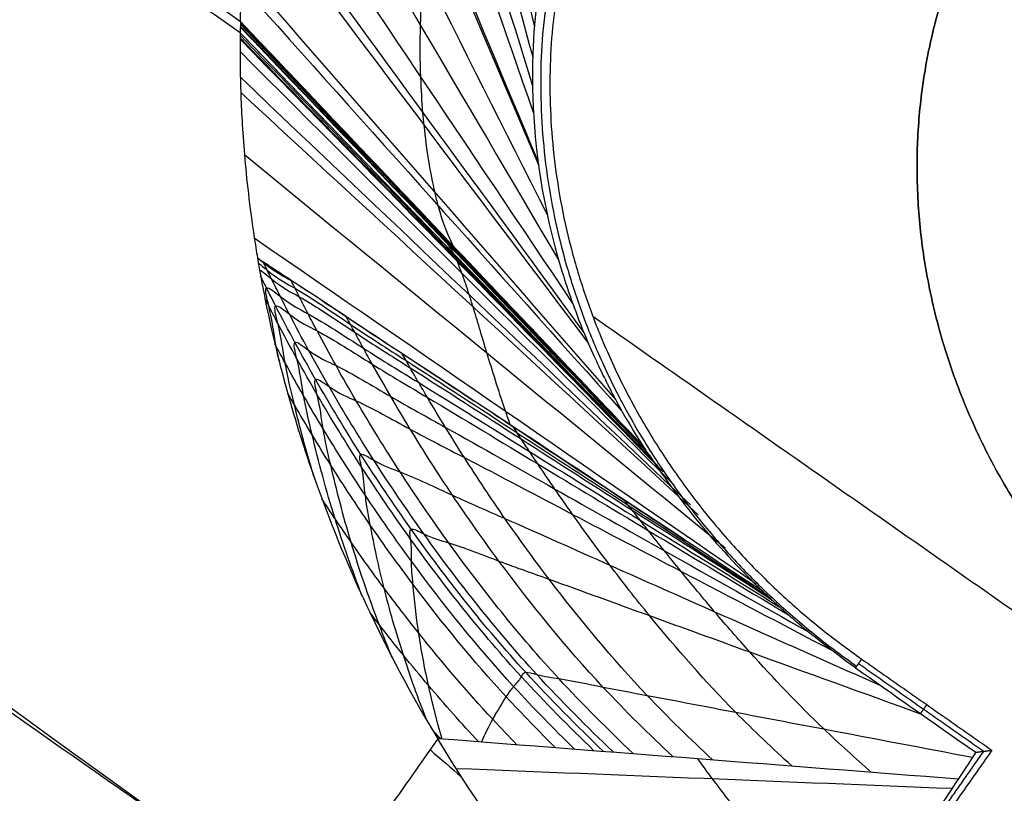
# Model space of a CAD drawing. Header units: millimetres. Extents: x -1437 to 1444, y -1373 to 1332.
# Tile 132 of 256: x -566.11 to -563.78, y -217.59 to -215.77. Entities that reach past the tile are written whole.
import ezdxf

# ---------------------------------------------------------------- set-up
doc = ezdxf.new("R2010")
doc.units = ezdxf.units.MM
doc.layers.add('Default', color=7, linetype='Continuous', true_color=0x000000)

msp = doc.modelspace()

# ---------------------------------------------------------------- linework, layer by layer
at = {"layer": 'Default'}
for points, knots in [([(-571.1255, 407.7332, -394.5116), (-554.7054, 396.2357, -394.5116), (-538.7639, 384.2229, -393.8327), (-507.8463, 359.1556, -391.1288), (-492.8701, 346.1011, -389.1036), (-478.1619, 332.2967, -386.3813), (-477.9397, 332.0879, -386.34), (-477.4917, 331.6664, -386.2563), (-476.8201, 331.0339, -386.1304), (-475.2562, 329.556, -385.8334), (-472.1408, 326.5916, -385.2268), (-469.4921, 324.036, -384.6851), (-464.2234, 318.9054, -383.5728), (-460.7494, 315.4588, -382.793), (-450.4435, 305.0394, -380.3394), (-443.7276, 297.987, -378.5518), (-424.0515, 276.5013, -372.7455), (-411.5623, 261.7398, -368.2823), (-399.6333, 246.387, -363.2322), (-399.5441, 246.2721, -363.1944), (-399.3625, 246.0382, -363.1174), (-399.0904, 245.6872, -363.0017), (-398.4562, 244.8676, -362.7311), (-397.1914, 243.2266, -362.1874), (-394.6761, 239.9364, -361.0894), (-392.5447, 237.1022, -360.1304), (-388.3148, 231.415, -358.1888), (-385.5388, 227.5983, -356.863), (-377.3436, 216.0708, -352.7941), (-372.0573, 208.2826, -349.9592), (-366.912, 200.3244, -346.987), (-366.8684, 200.2569, -346.9618), (-366.7849, 200.1278, -346.9135), (-366.6598, 199.9341, -346.8411), (-366.3682, 199.4819, -346.6721), (-365.7863, 198.5775, -346.3335), (-364.6273, 196.7675, -345.6542), (-362.3292, 193.1433, -344.2876), (-360.3934, 190.0297, -343.1026), (-356.5676, 183.7923, -340.7147), (-354.0778, 179.6209, -339.0991), (-346.7922, 167.0647, -334.1844), (-342.1802, 158.6383, -330.8174), (-337.783, 150.0843, -327.3431), (-337.7463, 150.0128, -327.3141), (-337.6755, 149.8751, -327.2581), (-337.5694, 149.6684, -327.1742), (-337.3221, 149.1858, -326.978), (-336.8285, 148.2197, -326.585), (-335.8453, 146.2834, -325.7963), (-333.8946, 142.3944, -324.2078), (-332.2499, 139.0328, -322.8276), (-328.9973, 132.2717, -320.0432), (-326.348, 126.5742, -317.6827), (-323.5194, 120.2179, -315.0349), (-322.755, 118.477, -314.3086), (-322.2469, 117.3148, -313.8235), (-321.9976, 116.7418, -313.5843), (-320.7523, 113.8671, -312.3833), (-319.7753, 111.5702, -311.422), (-316.9027, 104.6881, -308.5368), (-314.1465, 97.8232, -305.649), (-311.1353, 89.8431, -302.2786), (-309.8887, 86.4291, -300.8342), (-309.3754, 85.0075, -300.2324), (-309.2715, 84.7188, -300.1102), (-309.0753, 84.1725, -299.8788), (-308.7818, 83.3527, -299.5317), (-308.4903, 82.5319, -299.184), (-306.7493, 77.6027, -297.0954), (-305.2596, 73.1912, -295.2231), (-300.9658, 59.8647, -289.5647), (-298.3369, 50.8572, -285.7371), (-295.9082, 41.5785, -281.8122), (-295.8724, 41.4415, -281.7542), (-295.7994, 41.1618, -281.6359), (-295.6902, 40.7422, -281.4585), (-295.4367, 39.7635, -281.0447), (-294.9352, 37.8067, -280.2176), (-293.9543, 33.8958, -278.5662), (-293.1514, 30.5483, -277.1553), (-291.5962, 23.8594, -274.3404), (-289.6574, 14.9574, -270.605), (-287.7798, 4.9793, -266.4489), (-286.7484, -1.1044, -263.929), (-286.4766, -2.7624, -263.2435), (-286.3423, -3.5913, -262.901), (-286.2982, -3.8653, -262.7877), (-286.2085, -4.4253, -262.5565), (-285.807, -6.9462, -261.5158), (-285.4256, -9.4754, -260.4746), (-284.4561, -16.2404, -257.6978), (-283.8731, -20.7774, -255.8464), (-283.0943, -27.624, -253.073), (-282.8506, -29.913, -252.1492), (-282.509, -33.357, -250.7649), (-282.3988, -34.5111, -250.302), (-282.1884, -36.7992, -249.3861), (-282.0874, -37.942, -248.9296), (-281.2163, -48.2156, -244.835), (-280.7112, -57.265, -241.292), (-280.4718, -66.2997, -237.8274), (-280.4701, -66.3644, -237.8026), (-280.4666, -66.4992, -237.7509), (-280.4614, -66.7014, -237.6735), (-280.4495, -67.1731, -237.4927), (-280.4271, -68.1165, -237.1317), (-280.3874, -70.0033, -236.4109), (-280.3286, -73.7769, -234.9748), (-280.3134, -77.0113, -233.7538), (-280.3302, -83.4802, -231.3255), (-280.4041, -87.7927, -229.725), (-280.814, -100.7298, -224.9845), (-281.338, -109.354, -221.9053), (-282.1184, -118.0445, -218.9004), (-282.1239, -118.1062, -218.879), (-282.1356, -118.2353, -218.8344), (-282.1531, -118.429, -218.7675), (-282.1942, -118.8808, -218.6115), (-282.2777, -119.7842, -218.3), (-282.4493, -121.5901, -217.6793), (-282.8109, -125.1982, -216.4465), (-283.1525, -128.2844, -215.4049), (-283.8779, -134.4483, -213.3425), (-284.4176, -138.5461, -211.9952), (-286.2049, -150.8043, -208.0401), (-287.6206, -158.9296, -205.5199), (-289.2837, -167.1312, -203.0861), (-289.3087, -167.254, -203.0497), (-289.3594, -167.5029, -202.976), (-289.4356, -167.8763, -202.8654), (-289.6145, -168.7473, -202.608), (-289.9767, -170.4886, -202.0957), (-290.7188, -173.968, -201.0807), (-291.3851, -176.9449, -200.2276), (-292.7578, -182.8913, -198.5441), (-293.7265, -186.8457, -197.4521), (-296.7922, -198.6779, -194.2701), (-299.0488, -206.5247, -192.2741), (-306.4493, -229.9298, -186.6846), (-312.224, -245.3531, -183.49), (-319.2259, -261.51, -180.7283), (-319.6432, -262.4646, -180.5673), (-320.4811, -264.3651, -180.2512), (-321.7467, -267.2113, -179.7845), (-324.7608, -273.8205, -178.7472), (-327.4485, -279.4298, -177.9472), (-332.9612, -290.5722, -176.4671), (-336.8195, -297.8989, -175.6402), (-348.9323, -319.5571, -173.6484), (-357.7248, -333.5672, -172.9722), (-367.2019, -347.1018, -172.9722)], [-580.887092, -580.887092, -580.887092, -580.887092, -544.581648, -544.581648, -508.276205, -508.276205, -507.708933, -507.708933, -507.14166, -506.007115, -503.738025, -499.199844, -499.199844, -490.123484, -490.123484, -471.970762, -471.970762, -435.665319, -435.665319, -435.381682, -435.381682, -435.098046, -434.530774, -433.396229, -431.127138, -426.588958, -426.588958, -417.512597, -417.512597, -399.359876, -399.359876, -399.218057, -399.218057, -399.076239, -398.792603, -398.22533, -397.090785, -394.821695, -390.283515, -390.283515, -381.207154, -381.207154, -363.054432, -363.054432, -362.912614, -362.912614, -362.770796, -362.48716, -361.919887, -360.785342, -358.516252, -353.978071, -353.978071, -344.901711, -342.63262, -341.498075, -341.498075, -340.36353, -340.36353, -335.82535, -335.82535, -326.748989, -322.210809, -319.941718, -319.941718, -319.374446, -319.374446, -318.807173, -317.672628, -317.672628, -308.596267, -308.596267, -290.443546, -290.443546, -290.15991, -290.15991, -289.876273, -289.309001, -288.174456, -285.905365, -281.367185, -281.367185, -272.290824, -263.214463, -260.945373, -259.810828, -259.810828, -259.243556, -259.243556, -258.676283, -254.138103, -254.138103, -245.061742, -245.061742, -240.523561, -240.523561, -238.254471, -238.254471, -235.985381, -235.985381, -217.832659, -217.832659, -217.690841, -217.690841, -217.549023, -217.265387, -216.698114, -215.563569, -213.294479, -208.756299, -208.756299, -199.679938, -199.679938, -181.527216, -181.527216, -181.385398, -181.385398, -181.24358, -180.959944, -180.392671, -179.258126, -176.989036, -172.450855, -172.450855, -163.374495, -163.374495, -145.221773, -145.221773, -144.938137, -144.938137, -144.6545, -144.087228, -142.952683, -140.683593, -136.145412, -136.145412, -127.069051, -127.069051, -108.91633, -108.91633, -72.610886, -72.610886, -70.341796, -70.341796, -68.072706, -63.534526, -54.458165, -54.458165, -36.305443, -36.305443, 0, 0, 0, 0]), ([(-571.8896, 406.6419, -393.9577), (-538.1158, 382.9933, -393.9577), (-506.5022, 357.2552, -391.064), (-477.1297, 329.4705, -385.4815), (-477.0698, 329.4138, -385.4701), (-476.9526, 329.3028, -385.4478), (-476.7768, 329.1364, -385.4143), (-476.3669, 328.748, -385.3359), (-475.5481, 327.9706, -385.1782), (-473.9146, 326.4142, -384.8593), (-470.6634, 323.2938, -384.208), (-464.2248, 317.0235, -382.8514), (-458.8156, 311.5986, -381.5972), (-448.1441, 300.682, -378.9705), (-441.2254, 293.3153, -377.0619), (-421.0601, 270.9504, -370.8915), (-408.4045, 255.688, -366.1857), (-396.4985, 240.0175, -360.9407), (-396.4492, 239.9526, -360.9189), (-396.3536, 239.8267, -360.8768), (-396.2103, 239.6379, -360.8135), (-395.8761, 239.1971, -360.6657), (-395.2091, 238.3153, -360.3695), (-393.8799, 236.5504, -359.7744), (-391.241, 233.0153, -358.5739), (-389.0125, 229.9762, -357.5275), (-384.6002, 223.886, -355.4118), (-381.7181, 219.8098, -353.9712), (-373.2504, 207.5335, -349.5635), (-367.8432, 199.2853, -346.5109), (-352.3353, 174.3487, -337.0496), (-342.945, 157.466, -330.3329), (-334.447, 140.198, -323.2723), (-334.3792, 140.0601, -323.2159), (-334.2457, 139.7883, -323.1047), (-334.0457, 139.3806, -322.9379), (-333.5802, 138.4289, -322.5483), (-332.6545, 136.5247, -321.7678), (-330.8242, 132.7125, -320.2015), (-329.2914, 129.4384, -318.8504), (-326.2741, 122.8817, -316.1375), (-324.3267, 118.4993, -314.3147), (-318.6782, 105.3182, -308.8106), (-315.1705, 96.4859, -305.0937), (-305.4238, 69.8565, -293.8506), (-299.9621, 51.9273, -286.2336), (-295.5, 33.6787, -278.5529), (-295.4666, 33.542, -278.4954), (-295.3988, 33.2638, -278.3783), (-295.2973, 32.8464, -278.2027), (-295.0619, 31.8729, -277.7931), (-294.5966, 29.9261, -276.9744), (-293.6875, 26.0343, -275.3393), (-292.9456, 22.7014, -273.9419), (-291.5111, 16.0395, -271.1534), (-290.6207, 11.6033, -269.3027), (-288.1462, -1.6908, -263.7809), (-286.759, -10.5341, -260.1404), (-283.3742, -37.0128, -249.3812), (-282.154, -54.5968, -242.4261), (-281.9365, -72.2718, -235.7262), (-281.9349, -72.4025, -235.6767), (-281.9319, -72.6702, -235.5753), (-281.9275, -73.0716, -235.4232), (-281.9184, -74.008, -235.069), (-281.9052, -75.8794, -234.3625), (-281.8986, -79.6167, -232.9574), (-281.9268, -82.811, -231.7667), (-282.0278, -89.1875, -229.4039), (-282.1548, -93.4223, -227.8537), (-282.7131, -106.0799, -223.2814), (-283.3214, -114.4557, -220.338), (-285.8395, -139.406, -211.8479), (-288.4419, -155.8038, -206.6424), (-291.9552, -172.1203, -201.9094), (-291.9815, -172.2419, -201.8742), (-292.0351, -172.49, -201.8023), (-292.1157, -172.862, -201.6946), (-292.3048, -173.7297, -201.444), (-292.6873, -175.4636, -200.9454), (-293.469, -178.9256, -199.9588), (-294.1678, -181.8831, -199.1311), (-295.6037, -187.7846, -197.5002), (-296.6118, -191.7014, -196.4455), (-299.7872, -203.3999, -193.3805), (-302.1056, -211.13, -191.4698), (-309.6527, -234.1218, -186.1477), (-315.4729, -249.1856, -183.1473), (-322.107, -264.1194, -180.7003), (-322.1566, -264.2311, -180.682), (-322.2579, -264.4585, -180.6449), (-322.4098, -264.7994, -180.5893), (-322.7651, -265.5945, -180.4603), (-323.4791, -267.1823, -180.2054), (-324.9203, -270.349, -179.7075), (-326.1783, -273.048, -179.3014), (-328.7244, -278.4256, -178.5168), (-330.4619, -281.9836, -178.0305), (-335.7941, -292.5768, -176.6826), (-339.5083, -299.5313, -175.9321), (-351.1238, -320.0755, -174.1292), (-359.4973, -333.3465, -173.526), (-368.4949, -346.1964, -173.526)], [-579.397459, -579.397459, -579.397459, -579.397459, -506.972776, -506.972776, -506.831322, -506.831322, -506.689867, -506.406958, -505.841141, -504.709505, -502.446234, -497.919691, -488.866606, -488.866606, -470.760435, -470.760435, -434.548094, -434.548094, -434.406639, -434.406639, -434.265185, -433.982276, -433.416458, -432.284823, -430.021551, -425.495009, -425.495009, -416.441923, -416.441923, -398.335753, -398.335753, -362.123412, -362.123412, -361.840503, -361.840503, -361.557594, -360.991776, -359.86014, -357.596869, -353.070326, -353.070326, -344.017241, -344.017241, -325.91107, -325.91107, -289.698729, -289.698729, -289.41582, -289.41582, -289.132911, -288.567094, -287.435458, -285.172187, -280.645644, -280.645644, -271.592559, -271.592559, -253.486388, -253.486388, -217.274047, -217.274047, -216.991138, -216.991138, -216.708229, -216.142411, -215.010776, -212.747504, -208.220962, -208.220962, -199.167876, -199.167876, -181.061706, -181.061706, -144.849365, -144.849365, -144.566456, -144.566456, -144.283547, -143.717729, -142.586093, -140.322822, -135.796279, -135.796279, -126.743194, -126.743194, -108.637023, -108.637023, -72.424682, -72.424682, -72.141773, -72.141773, -71.858864, -71.293047, -70.161411, -67.89814, -63.371597, -63.371597, -54.318512, -54.318512, -36.212341, -36.212341, 0, 0, 0, 0]), ([(-367.2019, -347.1018, -172.9722), (-390.3956, -330.8613, -195.6653), (-461.2553, -281.2449, -258.1544), (-624.2709, -167.1001, -361.365), (-768.9098, -65.8229, -394.5116), (-858.6931, -2.9559, -394.5116)], [2.41548, 2.41548, 2.41548, 2.41548, 70.396144, 198.636056, 404.995527, 404.995527, 404.995527, 404.995527]), ([(-368.4949, -346.1964, -173.526), (-391.3791, -330.1727, -195.8486), (-461.8903, -280.8002, -257.9317), (-624.4212, -166.9949, -360.8343), (-768.9662, -65.7834, -393.9577), (-858.6931, -2.9559, -393.9577)], [2.408267, 2.408267, 2.408267, 2.408267, 69.367076, 197.537893, 403.786179, 403.786179, 403.786179, 403.786179]), ([(-565.587, -215.7705, -160.4287), (-565.5867, -215.7569, -160.0723), (-565.5863, -215.7174, -159.6716), (-565.5807, -215.6392, -159.2285), (-565.5807, -215.6392, -159.2288), (-565.5806, -215.6386, -159.2257), (-565.5806, -215.6378, -159.2209), (-565.5804, -215.6358, -159.2096), (-565.5801, -215.6316, -159.1861), (-565.5795, -215.6224, -159.136), (-565.5789, -215.6131, -159.0876), (-565.5773, -215.5927, -158.9835), (-565.576, -215.5764, -158.9045), (-565.5701, -215.518, -158.639), (-565.5638, -215.4662, -158.4239), (-565.5514, -215.3907, -158.1579), (-565.551, -215.388, -158.1485), (-565.5498, -215.3809, -158.1237), (-565.5479, -215.3702, -158.0868), (-565.5435, -215.3455, -158.0026), (-565.5395, -215.3245, -157.9339), (-565.5313, -215.2831, -157.8009), (-565.5255, -215.2562, -157.7181), (-565.5078, -215.1787, -157.4874), (-565.4957, -215.1313, -157.3569), (-565.4835, -215.0882, -157.2419), (-565.4822, -215.0835, -157.2294), (-565.4801, -215.0763, -157.2103), (-565.477, -215.0655, -157.1817), (-565.4695, -215.0403, -157.116), (-565.4539, -214.9902, -156.988), (-565.4396, -214.9478, -156.8841), (-565.4097, -214.8642, -156.684), (-565.3883, -214.8101, -156.5609), (-565.3658, -214.7585, -156.4475)], [-2.560533, -2.560533, -2.560533, -2.560533, -1.9204, -1.9204, -1.915399, -1.915399, -1.910398, -1.900396, -1.880392, -1.840383, -1.760367, -1.760367, -1.600333, -1.600333, -1.280267, -1.280267, -1.260262, -1.260262, -1.240258, -1.20025, -1.120233, -1.120233, -0.9602, -0.9602, -0.640133, -0.640133, -0.620129, -0.620129, -0.600125, -0.560117, -0.4801, -0.320067, -0.320067, 0, 0, 0, 0]), ([(-565.0832, -216.3018, -159.6947), (-565.0967, -216.2788, -159.4925), (-565.1123, -216.2374, -159.2462), (-565.1366, -216.1402, -158.8039), (-565.1489, -216.0651, -158.5292), (-565.158, -215.969, -158.2219), (-565.1627, -215.8923, -157.9918), (-565.1636, -215.7804, -157.6866), (-565.1565, -215.6491, -157.3604), (-565.1454, -215.5533, -157.1403), (-565.131, -215.4584, -156.9297), (-565.1176, -215.3855, -156.7729), (-565.095, -215.2885, -156.5726), (-565.0742, -215.211, -156.4169), (-565.054, -215.1445, -156.287), (-565.0358, -215.0901, -156.1826), (-565.0219, -215.0509, -156.1082), (-565.0123, -215.025, -156.0598), (-565.0078, -215.0132, -156.0376)], [0, 0, 0, 0, 0.1324023, 0.1647895, 0.3059218, 0.329579, 0.3926816, 0.4794414, 0.5662012, 0.6529609, 0.6591581, 0.7397207, 0.7831006, 0.8264805, 0.8698603, 0.8915503, 0.9132402, 0.9314423, 0.9314423, 0.9314423, 0.9314423]), ([(-564.8809, -215.6741, -156.4499), (-564.8915, -215.7429, -156.592), (-564.9011, -215.835, -156.7849), (-564.8934, -216.066, -157.2723), (-564.8759, -216.2053, -157.5667), (-564.8262, -216.3671, -157.9226), (-564.8254, -216.3696, -157.9283), (-564.8231, -216.377, -157.9446), (-564.8196, -216.388, -157.9688), (-564.8114, -216.4128, -158.024), (-564.8043, -216.4328, -158.0689), (-564.7902, -216.4711, -158.1556), (-564.781, -216.4944, -158.2091), (-564.7545, -216.5576, -158.357), (-564.7386, -216.5909, -158.4387), (-564.7253, -216.6176, -158.5076), (-564.7235, -216.6213, -158.5171), (-564.7209, -216.6264, -158.5306), (-564.717, -216.634, -158.5508), (-564.7082, -216.6511, -158.597), (-564.7009, -216.6646, -158.6352), (-564.687, -216.69, -158.71), (-564.6785, -216.7049, -158.7575), (-564.6556, -216.7436, -158.8929), (-564.6442, -216.7615, -158.9738), (-564.6373, -216.7719, -159.0452)], [-1.758738, -1.758738, -1.758738, -1.758738, -1.319054, -1.319054, -0.879369, -0.879369, -0.865629, -0.865629, -0.851889, -0.824409, -0.769448, -0.769448, -0.659527, -0.659527, -0.439685, -0.439685, -0.425944, -0.425944, -0.412204, -0.384724, -0.329763, -0.329763, -0.219842, -0.219842, 0, 0, 0, 0]), ([(-565.587, -215.7705, -160.4287), (-565.587, -215.7716, -160.4579), (-565.5871, -215.7737, -160.5125), (-565.5872, -215.778, -160.6269), (-565.5873, -215.7857, -160.8268), (-565.5875, -215.7923, -161), (-565.5875, -215.7967, -161.1139)], [-0.4206078, -0.4206078, -0.4206078, -0.4206078, -0.3680319, -0.3154559, -0.2103039, 0, 0, 0, 0]), ([(-565.5875, -215.7967, -161.1139), (-565.5876, -215.7982, -161.1535), (-565.5876, -215.8022, -161.2268), (-565.5878, -215.8149, -161.378), (-565.588, -215.8488, -161.636), (-565.5874, -215.9295, -161.9923), (-565.58, -216.0763, -162.3968), (-565.5641, -216.2209, -162.675), (-565.5496, -216.312, -162.8197), (-565.5469, -216.3281, -162.8445)], [-1.133436, -1.133436, -1.133436, -1.133436, -1.06611, -0.998785, -0.864134, -0.594832, -0.32553, -0.056228, 0, 0, 0, 0]), ([(-565.0819, -216.3206, -160.1913), (-565.0873, -216.3124, -160.1163), (-565.0933, -216.3028, -160.0273), (-565.1008, -216.2904, -159.9134), (-565.1045, -216.2842, -159.8564), (-565.1086, -216.2774, -159.793), (-565.111, -216.2733, -159.7564), (-565.1122, -216.2712, -159.7369)], [0, 0, 0, 0, 0.5, 0.5839771, 0.75, 0.875, 1, 1, 1, 1]), ([(-564.9505, -216.7218, -161.3333), (-564.9543, -216.7109, -161.3177), (-564.9758, -216.6486, -161.2262), (-565.0073, -216.5476, -161.0477), (-565.0319, -216.4637, -160.8441), (-565.0506, -216.4039, -160.6602), (-565.0633, -216.3663, -160.5179), (-565.0733, -216.3421, -160.3944), (-565.079, -216.33, -160.3196), (-565.0828, -216.3226, -160.2696), (-565.0859, -216.3174, -160.2282), (-565.0878, -216.3145, -160.2019)], [0.0002302, 0.0002302, 0.0002302, 0.0002302, 0.0496084, 0.2872063, 0.5248042, 0.5997449, 0.7624021, 0.8812011, 0.8996173, 0.9406005, 1, 1, 1, 1]), ([(-565.5469, -216.3281, -162.8445), (-565.534, -216.4052, -162.9629), (-565.5171, -216.4877, -163.0719), (-565.4841, -216.6178, -163.2222), (-565.4658, -216.6843, -163.294), (-565.4443, -216.7528, -163.361), (-565.4293, -216.7988, -163.4047), (-565.422, -216.8206, -163.4247), (-565.3435, -217.0441, -163.6233), (-565.2483, -217.2528, -163.7617), (-565.1216, -217.4629, -163.8698)], [0, 0, 0, 0, 0.253005, 0.253005, 0.379507, 0.442759, 0.442759, 0.50601, 0.50601, 1.01202, 1.01202, 1.01202, 1.01202]), ([(-564.354, -217.1158, -159.8225), (-564.747, -216.8563, -160.8182), (-565.0437, -216.6595, -161.568), (-565.3391, -216.4674, -162.3229), (-565.4186, -216.4104, -162.5142), (-565.4892, -216.3698, -162.7061), (-565.507, -216.3597, -162.7548), (-565.5364, -216.3374, -162.8228), (-565.5458, -216.3289, -162.8416), (-565.5469, -216.3281, -162.8445)], [0, 0, 0, 0, 1.025524, 1.025524, 1.538286, 1.538286, 1.794667, 1.794667, 2.051048, 2.051048, 2.051048, 2.051048]), ([(-565.5449, -216.3401, -162.8628), (-565.5386, -216.3446, -162.8477), (-565.5026, -216.3766, -162.7752), (-565.4406, -216.407, -162.5965), (-565.3258, -216.4876, -162.3182), (-565.1533, -216.5975, -161.8759), (-564.9338, -216.7415, -161.322), (-564.6504, -216.9256, -160.6026), (-564.4539, -217.0534, -160.1046), (-564.3448, -217.1245, -159.828)], [0.309639, 0.309639, 0.309639, 0.309639, 0.3181211, 0.3493182, 0.4117124, 0.4741065, 0.5988948, 0.7236831, 0.8795486, 0.8795486, 0.8795486, 0.8795486]), ([(-564.7077, -217.494, -162.603), (-564.7693, -217.4349, -162.6436), (-564.9296, -217.2753, -162.7452), (-565.117, -217.0377, -162.8267), (-565.2741, -216.8058, -162.8615), (-565.3622, -216.6606, -162.864), (-565.4266, -216.5459, -162.8546), (-565.4644, -216.4751, -162.8439), (-565.493, -216.4193, -162.8325), (-565.5103, -216.3847, -162.8242), (-565.5232, -216.3585, -162.8172), (-565.5293, -216.3461, -162.8137), (-565.5319, -216.3405, -162.812)], [-0.0011607, -0.0011607, -0.0011607, -0.0011607, 0.1735459, 0.4609956, 0.6047204, 0.7484452, 0.8203077, 0.8921701, 0.9281013, 0.9640325, 0.9819981, 0.9967762, 0.9967762, 0.9967762, 0.9967762]), ([(-565.542, -216.3569, -162.8879), (-565.5352, -216.3593, -162.8668), (-565.4948, -216.3958, -162.787), (-565.4306, -216.4267, -162.602), (-565.3159, -216.5061, -162.3236), (-565.1436, -216.6143, -161.8813), (-564.9243, -216.756, -161.3274), (-564.641, -216.9373, -160.6077), (-564.4447, -217.0632, -160.1093), (-564.3355, -217.1332, -159.8324)], [0.3059575, 0.3059575, 0.3059575, 0.3059575, 0.3181211, 0.3493182, 0.4117124, 0.4741065, 0.5988948, 0.7236831, 0.8797123, 0.8797123, 0.8797123, 0.8797123]), ([(-564.7311, -217.4922, -162.675), (-564.7936, -217.4321, -162.7169), (-564.9563, -217.2698, -162.8217), (-565.1462, -217.028, -162.9063), (-565.3051, -216.7921, -162.9431), (-565.394, -216.6443, -162.9464), (-565.4589, -216.5277, -162.9374), (-565.4969, -216.4557, -162.9268), (-565.5232, -216.4038, -162.9165), (-565.5348, -216.3805, -162.9111), (-565.5394, -216.3712, -162.9089)], [-0.0011683, -0.0011683, -0.0011683, -0.0011683, 0.1735459, 0.4609956, 0.6047204, 0.7484452, 0.8203077, 0.8921701, 0.9281013, 0.9517775, 0.9517775, 0.9517775, 0.9517775]), ([(-565.4956, -216.5723, -163.1696), (-565.4982, -216.5601, -163.1538), (-565.5072, -216.5155, -163.0936), (-565.5135, -216.4637, -163.0078), (-565.5358, -216.3821, -162.9186), (-565.4762, -216.4357, -162.8027), (-565.41, -216.4666, -162.6122), (-565.2956, -216.5435, -162.3336), (-565.1236, -216.6482, -161.8915), (-564.9049, -216.7853, -161.3377), (-564.6216, -216.9612, -160.6166), (-564.4251, -217.0834, -160.1168), (-564.3156, -217.1515, -159.8384)], [0.2444854, 0.2444854, 0.2444854, 0.2444854, 0.255727, 0.2869241, 0.3025226, 0.3181211, 0.3493182, 0.4117124, 0.4741065, 0.5988948, 0.7236831, 0.8805751, 0.8805751, 0.8805751, 0.8805751]), ([(-564.6608, -217.4977, -162.459), (-564.7206, -217.4406, -162.497), (-564.8763, -217.2864, -162.5922), (-565.0587, -217.0571, -162.6675), (-565.2122, -216.8334, -162.6983), (-565.2986, -216.6931, -162.6992), (-565.362, -216.5823, -162.6889), (-565.3993, -216.5139, -162.6779), (-565.4277, -216.4599, -162.6664), (-565.4449, -216.4264, -162.6581), (-565.4578, -216.4008, -162.6511), (-565.4641, -216.3884, -162.6474), (-565.4669, -216.3826, -162.6457)], [-0.0011361, -0.0011361, -0.0011361, -0.0011361, 0.1735459, 0.4609956, 0.6047204, 0.7484452, 0.8203077, 0.8921701, 0.9281013, 0.9640325, 0.9819981, 0.997726, 0.997726, 0.997726, 0.997726]), ([(-564.7537, -217.4905, -162.7442), (-564.812, -217.4342, -162.7828), (-564.9665, -217.279, -162.8813), (-565.1483, -217.0492, -162.9635), (-565.3032, -216.822, -163.0025), (-565.3903, -216.6794, -163.0088), (-565.4543, -216.5663, -163.0031), (-565.4919, -216.4964, -162.9951), (-565.5164, -216.449, -162.9873), (-565.5264, -216.4293, -162.9836), (-565.5294, -216.4234, -162.9824)], [0.0043183, 0.0043183, 0.0043183, 0.0043183, 0.1735459, 0.4609956, 0.6047204, 0.7484452, 0.8203077, 0.8921701, 0.9281013, 0.9436052, 0.9436052, 0.9436052, 0.9436052]), ([(-565.4139, -216.8436, -163.4451), (-565.4315, -216.7856, -163.3836), (-565.4558, -216.6943, -163.2791), (-565.484, -216.5722, -163.1268), (-565.4921, -216.5046, -163.0138), (-565.5141, -216.4252, -162.9276), (-565.4547, -216.4771, -162.811), (-565.3888, -216.5068, -162.6211), (-565.2747, -216.5812, -162.3424), (-565.1033, -216.6823, -161.9006), (-564.8852, -216.8148, -161.347), (-564.6017, -216.9853, -160.6235), (-564.4046, -217.104, -160.1211), (-564.2943, -217.1705, -159.84)], [0.1749314, 0.1749314, 0.1749314, 0.1749314, 0.2245299, 0.255727, 0.2869241, 0.3025226, 0.3181211, 0.3493182, 0.4117124, 0.4741065, 0.5988948, 0.7236831, 0.8821913, 0.8821913, 0.8821913, 0.8821913]), ([(-564.5672, -217.505, -162.1709), (-564.6233, -217.4519, -162.2039), (-564.7695, -217.3086, -162.2861), (-564.9419, -217.0959, -162.349), (-565.0883, -216.8884, -162.3719), (-565.1713, -216.7581, -162.3695), (-565.2328, -216.6551, -162.3576), (-565.2692, -216.5914, -162.346), (-565.2971, -216.5412, -162.3343), (-565.3141, -216.5099, -162.3259), (-565.327, -216.4856, -162.3188), (-565.3335, -216.4735, -162.3149), (-565.3365, -216.4678, -162.3131)], [-0.001084, -0.001084, -0.001084, -0.001084, 0.173546, 0.460996, 0.60472, 0.748445, 0.820308, 0.89217, 0.928101, 0.964032, 0.981998, 0.998949, 0.998949, 0.998949, 0.998949]), ([(-564.799, -217.4872, -162.8824), (-564.8478, -217.4392, -162.9139), (-564.9847, -217.3002, -162.9989), (-565.1486, -217.0964, -163.0752), (-565.2939, -216.889, -163.1177), (-565.3768, -216.758, -163.1295), (-565.4383, -216.6535, -163.1301), (-565.4748, -216.5885, -163.1268), (-565.4968, -216.5479, -163.123), (-565.5047, -216.5332, -163.1213), (-565.5057, -216.5313, -163.1211)], [0.0177572, 0.0177572, 0.0177572, 0.0177572, 0.1735459, 0.4609956, 0.6047204, 0.7484452, 0.8203077, 0.8921701, 0.9281013, 0.9333507, 0.9333507, 0.9333507, 0.9333507]), ([(-565.2997, -217.1264, -163.6678), (-565.3237, -217.0642, -163.6095), (-565.3699, -216.9321, -163.4775), (-565.4112, -216.7771, -163.2938), (-565.4402, -216.6504, -163.1307), (-565.4472, -216.5871, -163.022), (-565.4684, -216.5125, -162.941), (-565.4097, -216.5609, -162.8234), (-565.3441, -216.5883, -162.6347), (-565.2311, -216.6573, -162.3562), (-565.0611, -216.7511, -161.9156), (-564.8448, -216.8741, -161.3631), (-564.5597, -217.0345, -160.6311), (-564.3604, -217.1469, -160.1197), (-564.2471, -217.2108, -159.8292)], [0.1084309, 0.1084309, 0.1084309, 0.1084309, 0.1621357, 0.2245299, 0.255727, 0.2869241, 0.3025226, 0.3181211, 0.3493182, 0.4117124, 0.4741065, 0.5988948, 0.7236831, 0.8878964, 0.8878964, 0.8878964, 0.8878964]), ([(-564.4735, -217.5124, -161.8829), (-564.5259, -217.4633, -161.9108), (-564.6627, -217.3307, -161.98), (-564.8252, -217.1348, -162.0306), (-564.9644, -216.9434, -162.0456), (-565.0441, -216.8232, -162.0399), (-565.1036, -216.7279, -162.0264), (-565.1392, -216.669, -162.0141), (-565.1664, -216.6224, -162.0022), (-565.1833, -216.5934, -161.9937), (-565.1959, -216.571, -161.9866), (-565.2025, -216.5596, -161.9827), (-565.2053, -216.5544, -161.981)], [-0.0010167, -0.0010167, -0.0010167, -0.0010167, 0.1735459, 0.4609956, 0.6047204, 0.7484452, 0.8203077, 0.8921701, 0.9281013, 0.9640325, 0.9819981, 0.9987794, 0.9987794, 0.9987794, 0.9987794]), ([(-565.2289, -217.2718, -163.7624), (-565.2397, -217.2454, -163.7371), (-565.2764, -217.1524, -163.6454), (-565.3295, -216.9965, -163.4781), (-565.368, -216.8459, -163.2879), (-565.3939, -216.729, -163.1302), (-565.3996, -216.6704, -163.025), (-565.4194, -216.601, -162.9484), (-565.3616, -216.6457, -162.8302), (-565.2967, -216.6708, -162.6428), (-565.185, -216.7344, -162.365), (-565.0168, -216.8207, -161.9262), (-564.8031, -216.9338, -161.3756), (-564.515, -217.0845, -160.6305), (-564.3118, -217.1912, -160.1051), (-564.1936, -217.2532, -159.7998)], [0.0753744, 0.0753744, 0.0753744, 0.0753744, 0.0997416, 0.1621357, 0.2245299, 0.255727, 0.2869241, 0.3025226, 0.3181211, 0.3493182, 0.4117124, 0.4741065, 0.5988948, 0.7236831, 0.896902, 0.896902, 0.896902, 0.896902]), ([(-564.8442, -217.4839, -163.0206), (-564.8835, -217.4447, -163.0451), (-565.0021, -217.3229, -163.1171), (-565.1473, -217.1455, -163.1865), (-565.2818, -216.9592, -163.231), (-565.3598, -216.8407, -163.2471), (-565.4182, -216.7458, -163.253), (-565.4517, -216.689, -163.2537), (-565.4706, -216.6561, -163.2529), (-565.4758, -216.6467, -163.2526)], [0.0345004, 0.0345004, 0.0345004, 0.0345004, 0.1735459, 0.4609956, 0.6047204, 0.7484452, 0.8203077, 0.8921701, 0.920546, 0.920546, 0.920546, 0.920546]), ([(-564.9894, -216.6962, -161.4319), (-564.9741, -216.7063, -161.3934), (-564.8713, -216.7745, -161.1334), (-564.7197, -216.8744, -160.7489), (-564.5831, -216.9645, -160.4029), (-564.534, -216.9969, -160.2783)], [0.5771986, 0.5771986, 0.5771986, 0.5771986, 0.5988948, 0.7236831, 0.793907, 0.793907, 0.793907, 0.793907]), ([(-564.2862, -217.5271, -161.3068), (-564.3312, -217.486, -161.3245), (-564.4491, -217.3751, -161.3678), (-564.5917, -217.2124, -161.3937), (-564.7166, -217.0534, -161.3928), (-564.7897, -216.9533, -161.3805), (-564.8453, -216.8736, -161.3638), (-564.879, -216.8241, -161.3503), (-564.9051, -216.7849, -161.338), (-564.9216, -216.7603, -161.3292), (-564.9339, -216.7412, -161.3222), (-564.941, -216.7309, -161.318), (-564.9438, -216.7263, -161.3163), (-564.9438, -216.7262, -161.3163)], [-0.000886, -0.000886, -0.000886, -0.000886, 0.173546, 0.460996, 0.60472, 0.748445, 0.820308, 0.89217, 0.928101, 0.964032, 0.981998, 0.999964, 1.000253, 1.000253, 1.000253, 1.000253]), ([(-565.1467, -217.4208, -163.8477), (-565.168, -217.3678, -163.7872), (-565.2058, -217.2608, -163.6577), (-565.2507, -217.1055, -163.4519), (-565.2764, -216.9827, -163.2665), (-565.2941, -216.8864, -163.1159), (-565.2961, -216.8379, -163.0158), (-565.3119, -216.7802, -162.9451), (-565.2568, -216.8171, -162.8271), (-565.1933, -216.8376, -162.6427), (-565.0854, -216.8899, -162.3678), (-564.9224, -216.9607, -161.9343), (-564.7153, -217.0536, -161.3903), (-564.4202, -217.1845, -160.6116), (-564.2072, -217.2793, -160.0501), (-564.0766, -217.3374, -159.7059)], [0.0417987, 0.0417987, 0.0417987, 0.0417987, 0.0997416, 0.1621357, 0.2245299, 0.255727, 0.2869241, 0.3025226, 0.3181211, 0.3493182, 0.4117124, 0.4741065, 0.5988948, 0.7236831, 0.921255, 0.921255, 0.921255, 0.921255]), ([(-564.9347, -217.4772, -163.2969), (-564.954, -217.4574, -163.3082), (-565.0347, -217.3728, -163.3548), (-565.1396, -217.2493, -163.4072), (-565.2488, -217.1079, -163.4513), (-565.3138, -217.0174, -163.4722), (-565.3619, -216.9467, -163.4845), (-565.3845, -216.9125, -163.4893), (-565.3948, -216.8966, -163.4913)], [0.0846072, 0.0846072, 0.0846072, 0.0846072, 0.1735459, 0.4609956, 0.6047204, 0.7484452, 0.8203077, 0.8820747, 0.8820747, 0.8820747, 0.8820747]), ([(-564.0988, -217.5418, -160.7306), (-564.1365, -217.5087, -160.7381), (-564.2355, -217.4194, -160.7556), (-564.3582, -217.2901, -160.7568), (-564.4687, -217.1635, -160.74), (-564.5352, -217.0833, -160.7212), (-564.5869, -217.0193, -160.7012), (-564.6189, -216.9792, -160.6865), (-564.6438, -216.9474, -160.6737), (-564.66, -216.9272, -160.6648), (-564.6717, -216.9118, -160.6579), (-564.679, -216.9031, -160.6536), (-564.6815, -216.8995, -160.652), (-564.6816, -216.8994, -160.652)], [-0.000704, -0.000704, -0.000704, -0.000704, 0.173546, 0.460996, 0.60472, 0.748445, 0.820308, 0.89217, 0.928101, 0.964032, 0.981998, 0.999964, 1.000287, 1.000287, 1.000287, 1.000287]), ([(-565.1111, -217.4637, -163.8376), (-565.124, -217.4201, -163.7706), (-565.1452, -217.3344, -163.6318), (-565.1682, -217.2119, -163.4181), (-565.1784, -217.1169, -163.2326), (-565.1851, -217.0421, -163.0842), (-565.1819, -217.0043, -162.9861), (-565.1919, -216.9592, -162.9179), (-565.1404, -216.988, -162.8018), (-565.0788, -217.004, -162.6209), (-564.976, -217.0448, -162.3509), (-564.8199, -217.1001, -161.9253), (-564.6218, -217.1725, -161.3912), (-564.3294, -217.2783, -160.5998), (-564.1156, -217.3558, -160.0216), (-563.9807, -217.4048, -159.6568)], [0.0396874, 0.0396874, 0.0396874, 0.0396874, 0.0997416, 0.1621357, 0.2245299, 0.255727, 0.2869241, 0.3025226, 0.3181211, 0.3493182, 0.4117124, 0.4741065, 0.5988948, 0.7236831, 0.9369851, 0.9369851, 0.9369851, 0.9369851]), ([(-564.136, -217.2956, -159.7533), (-564.1901, -217.2573, -159.8028), (-564.2385, -217.2189, -159.8318), (-564.2851, -217.1787, -159.8394), (-564.2865, -217.1774, -159.8395), (-564.293, -217.1717, -159.84), (-564.2962, -217.1689, -159.8401), (-564.3057, -217.1604, -159.84), (-564.312, -217.1548, -159.8393), (-564.3246, -217.1434, -159.8365), (-564.3308, -217.1376, -159.8344), (-564.3421, -217.1269, -159.8296), (-564.3496, -217.1203, -159.8255), (-564.354, -217.1158, -159.8225)], [0, 0, 0, 0, 0.0948382, 0.0948382, 0.1066929, 0.1066929, 0.1185477, 0.1185477, 0.1422572, 0.1422572, 0.1659668, 0.1659668, 0.1896763, 0.1896763, 0.1896763, 0.1896763]), ([(-565.0249, -217.4704, -163.5728), (-565.0655, -217.427, -163.5951), (-565.1254, -217.3593, -163.6258), (-565.2028, -217.2661, -163.6616), (-565.2486, -217.2082, -163.6809), (-565.2747, -217.1741, -163.691), (-565.282, -217.1644, -163.6937)], [0.184399, 0.184399, 0.184399, 0.184399, 0.4609956, 0.6047204, 0.7484452, 0.8051744, 0.8051744, 0.8051744, 0.8051744]), ([(-565.0181, -217.471, -163.552), (-565.0099, -217.4522, -163.4779), (-564.9918, -217.4148, -163.3238), (-564.9653, -217.3724, -163.1294), (-564.9432, -217.3388, -162.9709), (-564.9254, -217.322, -162.8688), (-564.9184, -217.3021, -162.7945), (-564.8769, -217.3152, -162.6872), (-564.8203, -217.3227, -162.5149), (-564.7311, -217.3414, -162.2606), (-564.593, -217.367, -161.8582), (-564.4188, -217.4004, -161.3537), (-564.1631, -217.4489, -160.6114), (-563.9766, -217.4844, -160.0705), (-563.8597, -217.5066, -159.7312)], [0.1044479, 0.1044479, 0.1044479, 0.1044479, 0.1621357, 0.2245299, 0.255727, 0.2869241, 0.3025226, 0.3181211, 0.3493182, 0.4117124, 0.4741065, 0.5988948, 0.7236831, 0.9336477, 0.9336477, 0.9336477, 0.9336477]), ([(-564.1431, -217.9337, -162.1682), (-564.1578, -217.9195, -162.1636), (-564.2039, -217.874, -162.1483), (-564.2779, -217.796, -162.1194), (-564.3476, -217.716, -162.0859), (-564.3999, -217.6522, -162.0567), (-564.4375, -217.6048, -162.0338), (-564.4738, -217.5569, -162.0093), (-564.4961, -217.5266, -161.993), (-564.5076, -217.5106, -161.9842)], [0.4425398, 0.4425398, 0.4425398, 0.4425398, 0.5, 0.625, 0.75, 0.8100986, 0.875, 0.9375, 1, 1, 1, 1]), ([(-563.8935, -217.5583, -160.0986), (-563.9208, -217.5997, -160.3682), (-563.9606, -217.6597, -160.715), (-564.0139, -217.7397, -161.1457), (-564.014, -217.74, -161.147), (-564.015, -217.7415, -161.155), (-564.0165, -217.7437, -161.1671), (-564.0201, -217.749, -161.1957), (-564.0274, -217.76, -161.2546), (-564.043, -217.7834, -161.3795), (-564.078, -217.836, -161.6578), (-564.1145, -217.8908, -161.9448), (-564.1422, -217.9323, -162.1611), (-564.1419, -217.9318, -162.1586), (-564.142, -217.932, -162.1594), (-564.1422, -217.9322, -162.1606), (-564.1426, -217.9328, -162.1636), (-564.1434, -217.9341, -162.1703), (-564.1455, -217.9372, -162.1867), (-564.1512, -217.9458, -162.2312), (-564.1687, -217.972, -162.367), (-564.2277, -218.0604, -162.8259), (-564.3196, -218.1983, -163.5404), (-564.3993, -218.3177, -164.1595)], [-2.569087, -2.569087, -2.569087, -2.569087, -1.926815, -1.926815, -1.91678, -1.91678, -1.906744, -1.886673, -1.846531, -1.766247, -1.605679, -1.284543, -1.284543, -1.279526, -1.279526, -1.274508, -1.264472, -1.244401, -1.20426, -1.123976, -0.963408, -0.642272, 0, 0, 0, 0])]:
    msp.add_open_spline(points, degree=3, knots=knots, dxfattribs=at)
for points, degree in [([(-841.8497, -542.2997, -333.6056), (-593.9828, -188.3092, -333.6056), (-346.116, 165.6813, -333.6056)], 2), ([(-841.136, -540.9322, -333.089), (-594.1465, -188.1947, -333.089), (-347.1571, 164.5428, -333.089)], 2), ([(-1431.5997, 141.8168, -209.0457), (-979.1524, -174.9902, -209.0457), (-526.7052, -491.7972, -209.0457)], 2), ([(-1430.125, 140.97, -209.5736), (-979.0658, -174.865, -209.5736), (-528.0066, -490.7001, -209.5736)], 2), ([(-600.6017, -524.3715, -237.5017), (-440.5261, -295.7598, -237.5017), (-280.4505, -67.1482, -237.5017)], 2), ([(-599.5536, -522.3505, -237.0366), (-440.7722, -295.5872, -237.0366), (-281.9909, -68.8238, -237.0366)], 2), ([(-565.5875, -215.7967, -161.1139), (-579.4003, -206.1248, -161.1139), (-593.2131, -196.453, -161.1139)], 2), ([(-594.1757, -197.7621, -160.8939), (-579.9269, -207.7392, -160.8939), (-565.6781, -217.7163, -160.8939)], 2), ([(-559.1435, -225.6812, -165.0477), (-575.1705, -214.459, -165.0477), (-591.1974, -203.2368, -165.0477)], 2), ([(-559.197, -225.7576, -167.0042), (-575.224, -214.5354, -167.0042), (-591.2509, -203.3132, -167.0042)], 2), ([(-591.3044, -203.3895, -168.9608), (-575.2774, -214.6117, -168.9608), (-559.2505, -225.8339, -168.9608)], 2), ([(-591.3633, -203.4736, -163.2542), (-575.3363, -214.6958, -163.2542), (-559.3093, -225.918, -163.2542)], 2), ([(-560.1583, -227.1305, -164.7993), (-576.1853, -215.9083, -164.7993), (-592.2123, -204.6861, -164.7993)], 2), ([(-560.2152, -227.2117, -166.8801), (-576.2422, -215.9895, -166.8801), (-592.2691, -204.7673, -166.8801)], 2), ([(-592.326, -204.8485, -168.9608), (-576.299, -216.0707, -168.9608), (-560.2721, -227.2929, -168.9608)], 2), ([(-543.0956, -223.9397, -162.3397), (-551.5204, -218.0405, -157.3235), (-559.9452, -212.1414, -152.3073), (-568.37, -206.2423, -147.291)], 3), ([(-578.4183, -206.4747, -152.3994), (-572.0026, -211.1226, -156.414), (-565.587, -215.7705, -160.4287)], 2), ([(-594.9189, -207.5566, -173.7449), (-578.2241, -219.2464, -173.7449), (-561.5294, -230.9362, -173.7449)], 2), ([(-561.5294, -230.9362, -173.1909), (-578.2241, -219.2464, -173.1909), (-594.9189, -207.5566, -173.1909)], 2), ([(-594.9189, -207.5566, -173.4679), (-578.2241, -219.2464, -173.4679), (-561.5294, -230.9362, -173.4679)], 2), ([(-579.4905, -207.7098, -152.2507), (-574.8864, -211.0453, -155.1318), (-570.2822, -214.3808, -158.0128), (-565.6781, -217.7163, -160.8939)], 3), ([(-565.3083, -214.7993, -156.3873), (-565.1706, -215.1951, -156.6266), (-565.033, -215.591, -156.866), (-564.8954, -215.9868, -157.1054)], 3), ([(-565.4063, -214.857, -156.6693), (-565.2323, -215.2719, -156.8959), (-565.0584, -215.6869, -157.1225), (-564.8845, -216.1018, -157.3492)], 3), ([(-565.2286, -214.8557, -156.3029), (-565.1184, -215.211, -156.5245), (-565.0081, -215.5664, -156.7462), (-564.8978, -215.9217, -156.9678)], 3), ([(-565.4108, -214.8687, -156.6964), (-565.235, -215.2826, -156.9201), (-565.0591, -215.6965, -157.1437), (-564.8833, -216.1103, -157.3674)], 3), ([(-565.1568, -214.907, -156.2242), (-565.0703, -215.2226, -156.4245), (-564.9838, -215.5382, -156.6248), (-564.8974, -215.8539, -156.8251)], 3), ([(-565.0917, -214.9533, -156.1478), (-565.0256, -215.2298, -156.3239), (-564.9596, -215.5064, -156.5001), (-564.8935, -215.7829, -156.6762)], 3), ([(-565.4666, -215.0307, -157.0912), (-565.2655, -215.4291, -157.2658), (-565.0643, -215.8275, -157.4404), (-564.8631, -216.2258, -157.615)], 3), ([(-565.5098, -215.1875, -157.5153), (-565.2852, -215.5697, -157.627), (-565.0606, -215.952, -157.7388), (-564.836, -216.3342, -157.8505)], 3), ([(-565.5417, -215.3354, -157.9696), (-565.2956, -215.7022, -158.0049), (-565.0494, -216.0689, -158.0402), (-564.8032, -216.4357, -158.0755)], 3), ([(-565.5585, -215.4356, -158.3196), (-565.2979, -215.7919, -158.2909), (-565.0373, -216.1483, -158.2621), (-564.7767, -216.5047, -158.2333)], 3), ([(-565.5636, -215.4711, -158.4552), (-565.2978, -215.8239, -158.4006), (-565.0321, -216.1767, -158.346), (-564.7663, -216.5295, -158.2914)], 3), ([(-565.5817, -215.654, -159.3147), (-565.2885, -215.9902, -159.0865), (-564.9952, -216.3265, -158.8582), (-564.702, -216.6627, -158.6299)], 3), ([(-565.5838, -215.6868, -159.5245), (-565.285, -216.0208, -159.2522), (-564.9863, -216.3548, -158.9799), (-564.6876, -216.6889, -158.7076)], 3), ([(-565.5873, -215.7813, -160.7122), (-565.2672, -216.1166, -160.1956), (-564.9471, -216.452, -159.6791), (-564.627, -216.7873, -159.1625)], 3), ([(-565.5873, -215.7835, -160.7699), (-565.2665, -216.119, -160.2423), (-564.9458, -216.4546, -159.7146), (-564.625, -216.7901, -159.187)], 3), ([(-565.5872, -215.7769, -160.5983), (-565.2684, -216.1118, -160.1038), (-564.9497, -216.4466, -159.6094), (-564.6309, -216.7815, -159.1149)], 3), ([(-565.5871, -215.7737, -160.5131), (-565.2694, -216.1081, -160.0353), (-564.9517, -216.4424, -159.5575), (-564.6341, -216.7768, -159.0798)], 3), ([(-565.587, -215.7705, -160.4287), (-565.1122, -216.2712, -159.7369), (-564.6373, -216.7719, -159.0452)], 2), ([(-565.587, -215.7705, -160.4287), (-565.3246, -216.0472, -160.0464), (-565.0622, -216.3239, -159.6641), (-564.7998, -216.6006, -159.2819)], 3), ([(-565.5877, -215.8089, -161.305), (-565.2565, -216.1488, -160.6704), (-564.9252, -216.4886, -160.0358), (-564.594, -216.8285, -159.4012)], 3), ([(-565.5877, -215.8123, -161.3399), (-565.2552, -216.1525, -160.6974), (-564.9226, -216.4928, -160.0549), (-564.59, -216.8331, -159.4124)], 3), ([(-565.5876, -215.8028, -161.2274), (-565.2593, -216.1413, -160.6103), (-564.9309, -216.4799, -159.9932), (-564.6026, -216.8185, -159.3761)], 3), ([(-565.5875, -215.7967, -161.1139), (-565.1012, -216.3006, -160.2264), (-564.6149, -216.8046, -159.339)], 2), ([(-565.5875, -215.7967, -161.1139), (-565.2633, -216.1326, -160.5223), (-564.9391, -216.4686, -159.9306), (-564.6149, -216.8046, -159.339)], 3), ([(-565.5879, -215.8413, -161.5615), (-565.2465, -216.1823, -160.8684), (-564.9052, -216.5234, -160.1754), (-564.5638, -216.8644, -159.4824)], 3), ([(-565.5872, -215.9019, -161.8561), (-565.2333, -216.2383, -161.0946), (-564.8794, -216.5748, -160.3332), (-564.5255, -216.9112, -159.5717)], 3), ([(-565.5863, -215.9378, -161.9885), (-565.2265, -216.27, -161.1956), (-564.8667, -216.6021, -160.4028), (-564.5069, -216.9342, -159.61)], 3), ([(-565.5776, -216.0845, -162.3924), (-565.1994, -216.3938, -161.5011), (-564.8212, -216.7031, -160.6099), (-564.443, -217.0123, -159.7187)], 3), ([(-565.2235, -216.1738, -160.4497), (-565.0206, -216.3841, -160.0795), (-564.8178, -216.5943, -159.7092), (-564.6149, -216.8046, -159.339)], 3), ([(-565.5545, -216.2809, -162.7695), (-565.1598, -216.553, -161.7819), (-564.7651, -216.8252, -160.7944), (-564.3704, -217.0973, -159.8068)], 3), ([(-565.5469, -216.3282, -162.8443), (-565.5067, -216.3547, -162.7426), (-565.4666, -216.3812, -162.6409), (-565.4264, -216.4077, -162.5392)], 3), ([(-565.0349, -216.3526, -159.6245), (-564.9024, -216.4924, -159.4314), (-564.7698, -216.6321, -159.2383), (-564.6373, -216.7719, -159.0452)], 3), ([(-565.3933, -216.4296, -162.4552), (-565.274, -216.5084, -162.153), (-565.1547, -216.5871, -161.8508), (-565.0354, -216.6659, -161.5487)], 3), ([(-561.9212, -218.4513, -165.0477), (-563.3383, -217.459, -165.0477), (-564.7554, -216.4668, -165.0477)], 2), ([(-564.6373, -216.7719, -159.0452), (-564.6343, -216.7765, -159.0766), (-564.6286, -216.785, -159.1402), (-564.621, -216.7959, -159.2381), (-564.6168, -216.8019, -159.3051), (-564.6149, -216.8046, -159.339)], 3), ([(-564.6149, -216.8046, -159.339), (-564.5547, -216.8949, -159.5611), (-564.4717, -217.0033, -159.7222), (-564.354, -217.1158, -159.8225)], 3), ([(-564.354, -217.1158, -159.8225), (-564.354, -217.1158, -159.8225), (-564.354, -217.1158, -159.8225), (-564.354, -217.1158, -159.8225)], 3), ([(-564.1215, -217.2749, -165.0477), (-564.1287, -217.2852, -162.4005), (-564.136, -217.2956, -159.7533)], 2), ([(-564.1215, -217.2749, -165.0477), (-563.9678, -217.3825, -165.0477), (-563.8142, -217.4901, -165.0477)], 2), ([(-564.136, -217.2956, -159.7533), (-564.0484, -217.3573, -159.6733), (-563.9587, -217.4204, -159.6363), (-563.8522, -217.495, -159.6346)], 3), ([(-564.1289, -217.2855, -162.3412), (-563.981, -217.389, -162.3412), (-563.8332, -217.4925, -162.3412)], 2), ([(-563.9678, -217.3825, -165.0477), (-563.9752, -217.393, -162.3526), (-563.9826, -217.4035, -159.6574)], 2), ([(-565.1145, -217.4635, -163.8479), (-565.1213, -217.4559, -163.8514), (-565.1281, -217.4483, -163.8549), (-565.1349, -217.4406, -163.8583)], 3), ([(-564.3993, -218.3177, -164.1595), (-564.7, -218.0572, -164.1169), (-564.9383, -217.7669, -164.0263), (-565.1216, -217.4629, -163.8698)], 3), ([(-563.8935, -217.5583, -160.0986), (-564.3029, -217.5265, -161.3557), (-564.7123, -217.4947, -162.6128), (-565.1216, -217.4629, -163.8698)], 3), ([(-563.8142, -217.4901, -165.0477), (-564.7672, -218.8512, -165.0477), (-565.7202, -220.2123, -165.0477)], 2), ([(-565.1397, -217.4887, -163.9037), (-565.1149, -217.5102, -163.9073), (-565.0901, -217.5317, -163.9109), (-565.0653, -217.5532, -163.9145)], 3), ([(-564.1654, -217.967, -162.3412), (-563.9993, -217.7298, -162.3412), (-563.8332, -217.4925, -162.3412)], 2), ([(-563.8522, -217.495, -159.6346), (-563.8626, -217.5111, -159.7744), (-563.8764, -217.5322, -159.929), (-563.8935, -217.5583, -160.0986)], 3), ([(-563.8522, -217.495, -159.6346), (-563.8332, -217.4925, -162.3412), (-563.8142, -217.4901, -165.0477)], 2), ([(-565.0783, -217.5328, -163.9048), (-564.6882, -217.5485, -162.6822), (-564.298, -217.5642, -161.4596), (-563.9078, -217.5799, -160.237)], 3), ([(-563.8938, -217.5583, -160.0993), (-563.8937, -217.5583, -160.0991), (-563.8936, -217.5583, -160.0988), (-563.8935, -217.5583, -160.0986)], 3)]:
    msp.add_open_spline(points, degree=degree, dxfattribs=at)
for points, weights, degree, knots in [([(-565.142, -218.0903, -160.9547), (-563.19, -219.1382, -156.6192), (-560.1216, -217.3453, -153.6926), (-557.6186, -213.7706, -153.6926), (-555.1155, -210.1958, -153.6926), (-554.4802, -206.6993, -156.6192), (-556.1325, -205.2234, -160.9547)], [1.13789965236, 0.941206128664, 0.954928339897, 1.17906628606, 0.954928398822, 0.941206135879, 1.13789949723], 3, [0.606869, 0.606869, 0.606869, 0.606869, 9.912577, 9.912577, 9.912577, 19.218282, 19.218282, 19.218282, 19.218282]), ([(-561.2178, -217.1311, -164.5586), (-562.0255, -218.2845, -164.5586), (-563.2943, -217.3961, -164.5586), (-564.5631, -216.5077, -164.5586), (-563.7554, -215.3542, -164.5586)], [1, 0.707106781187, 1, 0.707106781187, 1], 2, [-2.984513, -2.984513, -2.984513, -1.492257, -1.492257, 0, 0, 0]), ([(-563.7554, -215.3542, -165.0477), (-564.5631, -216.5077, -165.0477), (-563.2943, -217.3961, -165.0477), (-562.0255, -218.2845, -165.0477), (-561.2178, -217.1311, -165.0477)], [1, 0.707106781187, 1, 0.707106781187, 1], 2, [-2.984513, -2.984513, -2.984513, -1.492257, -1.492257, 0, 0, 0]), ([(-561.2178, -217.1311, -164.8032), (-562.0255, -218.2845, -164.8032), (-563.2943, -217.3961, -164.8032), (-564.5631, -216.5077, -164.8032), (-563.7554, -215.3542, -164.8032)], [1, 0.707106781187, 1, 0.707106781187, 1], 2, [1.570796, 1.570796, 1.570796, 3.141593, 3.141593, 4.712389, 4.712389, 4.712389])]:
    msp.add_rational_spline(points, weights, degree=degree, knots=knots, dxfattribs=at)
for points, weights in [([(-564.8593, -215.6792, -160.7488), (-565.0224, -216.6691, -160.7488), (-564.1332, -217.2917, -160.7488)], [0.884091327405, 0.786679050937, 1]), ([(-564.8377, -215.6843, -165.0477), (-564.9986, -216.6608, -165.0477), (-564.1215, -217.2749, -165.0477)], [1, 0.836660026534, 1]), ([(-565.1216, -217.4629, -163.8698), (-565.7427, -218.3499, -165.0477), (-566.6161, -219.5973, -165.0477)], [1, 0.924939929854, 1])]:
    msp.add_rational_spline(points, weights, degree=2, dxfattribs=at)

doc.saveas('drawing.dxf')
